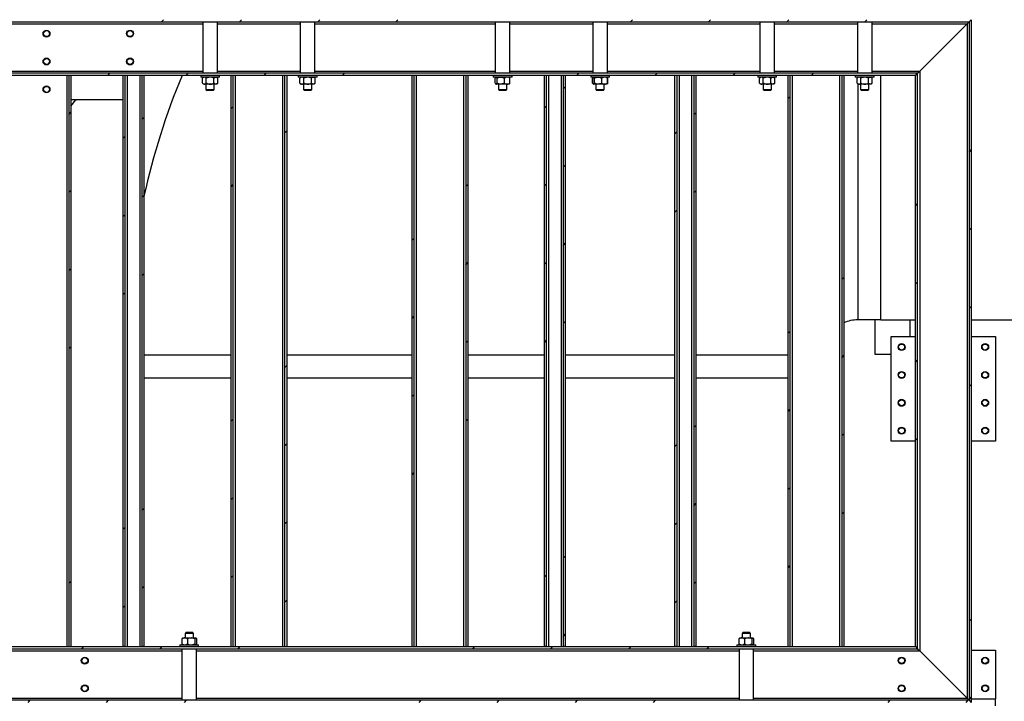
# Model space of a CAD drawing. Header units: millimetres. Extents: x 0 to 841, y 0 to 594.
# Tile 83 of 256: x 295 to 352, y 399 to 438. Entities that reach past the tile are written whole.
import ezdxf

# ---------------------------------------------------------------- set-up
doc = ezdxf.new("R2010")
doc.units = ezdxf.units.MM
doc.layers.add('COTES', color=1, linetype='Continuous')
doc.layers.add('TRAIT-FINS', color=9, linetype='Continuous')
doc.layers.add('TRAIT-FORT', color=4, linetype='Continuous', lineweight=25)
doc.styles.add('SLDTEXTSTYLE0', font='TXT', dxfattribs={"width": 0.75})
doc.dimstyles.new('SLDDIMSTYLE0', dxfattribs={"dimtxt": 3.5, "dimasz": 2, "dimexe": 0, "dimexo": 0.0625, "dimgap": 0.875, "dimtad": 1, "dimdec": 0, "dimlfac": 25, "dimrnd": 1e-09, "dimzin": 12, "dimdsep": 46, "dimtxsty": 'SLDTEXTSTYLE0', "dimsah": 1, "dimcen": 0.09, "dimadec": 0, "dimazin": 3, "dimtfac": 1, "dimtdec": 0, "dimtofl": 0, "dimtmove": 0, "dimatfit": 3, "dimfxl": 1, "dimfrac": 2, "dimtolj": 1, "dimtzin": 12, "dimarcsym": 0})
pattern_1 = [(45, (0, 0), (-13.4704, 13.4704), []), (45, (4.49, 2e-323), (-13.4704, 13.4704), []), (45, (8.98, 4e-323), (-13.4704, 13.4704), []), (45, (13.47, 6e-323), (-13.4704, 13.4704), [])]

# ---------------------------------------------------------------- blocks, each defined once
blk = doc.blocks.new('_D_21')
at = {"layer": 'COTES', "color": 1, "transparency": 16777216}
for p, q in [((346.176, 440.799), (383.297, 440.799)), ((382.297, 440.799), (382.297, 416.799)), ((355.496, 416.799), (383.297, 416.799))]:
    blk.add_line(p, q, dxfattribs=at)
for points in [[(382.297, 440.799), (381.797, 438.799), (382.797, 438.799)], [(382.297, 416.799), (382.797, 418.799), (381.797, 418.799)]]:
    blk.add_solid(points, dxfattribs=at)
at = {"layer": 'COTES', "color": 1, "transparency": 16777216, "insert": (377.785, 424.919), "char_height": 3.5, "attachment_point": 1, "rotation": 90, "style": 'SLDTEXTSTYLE0'}
blk.add_mtext('600', dxfattribs=at)

msp = doc.modelspace()

# ---------------------------------------------------------------- hatches: boundary and pattern name
at = {"layer": 'TRAIT-FINS'}
h = msp.add_hatch(dxfattribs=at)
h.set_pattern_fill('DIN 201 ACIER ET FONTE', color=9, style=0, pattern_type=2)
h.set_pattern_definition(pattern_1)
h.paths.add_polyline_path([(242.696, 437.879), (349.576, 437.879), (349.696, 437.999), (242.576, 437.999)], flags=0)
h = msp.add_hatch(dxfattribs=at)
h.set_pattern_fill('DIN 201 ACIER ET FONTE', color=9, style=0, pattern_type=2)
h.set_pattern_definition(pattern_1)
h.paths.add_polyline_path([(349.696, 437.999), (349.576, 437.879), (349.576, 398.919), (349.696, 398.799)], flags=0)
h = msp.add_hatch(dxfattribs=at)
h.set_pattern_fill('DIN 201 ACIER ET FONTE', color=9, style=0, pattern_type=2)
h.set_pattern_definition(pattern_1)
h.paths.add_polyline_path([(245.776, 434.799), (346.496, 434.799), (346.616, 434.919), (245.656, 434.919)], flags=0)
h = msp.add_hatch(dxfattribs=at)
h.set_pattern_fill('DIN 201 ACIER ET FONTE', color=9, style=0, pattern_type=2)
h.set_pattern_definition(pattern_1)
h.paths.add_polyline_path([(297.976, 401.999), (297.976, 434.799), (297.856, 434.799), (297.856, 401.999)], flags=0)
h = msp.add_hatch(dxfattribs=at)
h.set_pattern_fill('DIN 201 ACIER ET FONTE', color=9, style=0, pattern_type=2)
h.set_pattern_definition(pattern_1)
h.paths.add_polyline_path([(301.096, 401.999), (301.096, 434.799), (300.976, 434.799), (300.976, 401.999)], flags=0)
h = msp.add_hatch(dxfattribs=at)
h.set_pattern_fill('DIN 201 ACIER ET FONTE', color=9, style=0, pattern_type=2)
h.set_pattern_definition(pattern_1)
h.paths.add_polyline_path([(302.176, 401.999), (302.176, 434.799), (302.056, 434.799), (302.056, 401.999)], flags=0)
h = msp.add_hatch(dxfattribs=at)
h.set_pattern_fill('DIN 201 ACIER ET FONTE', color=9, style=0, pattern_type=2)
h.set_pattern_definition(pattern_1)
h.paths.add_polyline_path([(307.296, 401.999), (307.296, 434.799), (307.176, 434.799), (307.176, 401.999)], flags=0)
h = msp.add_hatch(dxfattribs=at)
h.set_pattern_fill('DIN 201 ACIER ET FONTE', color=9, style=0, pattern_type=2)
h.set_pattern_definition(pattern_1)
h.paths.add_polyline_path([(310.376, 401.999), (310.376, 434.799), (310.256, 434.799), (310.256, 401.999)], flags=0)
h = msp.add_hatch(dxfattribs=at)
h.set_pattern_fill('DIN 201 ACIER ET FONTE', color=9, style=0, pattern_type=2)
h.set_pattern_definition(pattern_1)
h.paths.add_polyline_path([(317.696, 401.999), (317.696, 434.799), (317.576, 434.799), (317.576, 401.999)], flags=0)
h = msp.add_hatch(dxfattribs=at)
h.set_pattern_fill('DIN 201 ACIER ET FONTE', color=9, style=0, pattern_type=2)
h.set_pattern_definition(pattern_1)
h.paths.add_polyline_path([(320.776, 401.999), (320.776, 434.799), (320.656, 434.799), (320.656, 401.999)], flags=0)
h = msp.add_hatch(dxfattribs=at)
h.set_pattern_fill('DIN 201 ACIER ET FONTE', color=9, style=0, pattern_type=2)
h.set_pattern_definition(pattern_1)
h.paths.add_polyline_path([(325.296, 401.999), (325.296, 434.799), (325.176, 434.799), (325.176, 401.999)], flags=0)
h = msp.add_hatch(dxfattribs=at)
h.set_pattern_fill('DIN 201 ACIER ET FONTE', color=9, style=0, pattern_type=2)
h.set_pattern_definition(pattern_1)
h.paths.add_polyline_path([(326.376, 401.999), (326.376, 434.799), (326.256, 434.799), (326.256, 401.999)], flags=0)
h = msp.add_hatch(dxfattribs=at)
h.set_pattern_fill('DIN 201 ACIER ET FONTE', color=9, style=0, pattern_type=2)
h.set_pattern_definition(pattern_1)
h.paths.add_polyline_path([(332.796, 401.999), (332.796, 434.799), (332.676, 434.799), (332.676, 401.999)], flags=0)
h = msp.add_hatch(dxfattribs=at)
h.set_pattern_fill('DIN 201 ACIER ET FONTE', color=9, style=0, pattern_type=2)
h.set_pattern_definition(pattern_1)
h.paths.add_polyline_path([(333.876, 401.999), (333.876, 434.799), (333.756, 434.799), (333.756, 401.999)], flags=0)
h = msp.add_hatch(dxfattribs=at)
h.set_pattern_fill('DIN 201 ACIER ET FONTE', color=9, style=0, pattern_type=2)
h.set_pattern_definition(pattern_1)
h.paths.add_polyline_path([(339.296, 401.999), (339.296, 434.799), (339.176, 434.799), (339.176, 401.999)], flags=0)
h = msp.add_hatch(dxfattribs=at)
h.set_pattern_fill('DIN 201 ACIER ET FONTE', color=9, style=0, pattern_type=2)
h.set_pattern_definition(pattern_1)
h.paths.add_polyline_path([(342.376, 401.999), (342.376, 434.799), (342.256, 434.799), (342.256, 401.999)], flags=0)
h = msp.add_hatch(dxfattribs=at)
h.set_pattern_fill('DIN 201 ACIER ET FONTE', color=9, style=0, pattern_type=2)
h.set_pattern_definition(pattern_1)
h.paths.add_polyline_path([(346.496, 401.999), (346.616, 401.879), (346.616, 434.919), (346.496, 434.799)], flags=0)
h = msp.add_hatch(dxfattribs=at)
h.set_pattern_fill('DIN 201 ACIER ET FONTE', color=9, style=0, pattern_type=2)
h.set_pattern_definition(pattern_1)
h.paths.add_polyline_path([(346.616, 401.879), (346.496, 401.999), (245.776, 401.999), (245.656, 401.879)], flags=0)
h = msp.add_hatch(dxfattribs=at)
h.set_pattern_fill('DIN 201 ACIER ET FONTE', color=9, style=0, pattern_type=2)
h.set_pattern_definition(pattern_1)
h.paths.add_polyline_path([(349.696, 398.799), (349.576, 398.919), (242.696, 398.919), (242.576, 398.799)], flags=0)

# ---------------------------------------------------------------- linework, layer by layer
at = {"layer": 'TRAIT-FORT', "color": 4, "linetype": 'Continuous', "lineweight": 25}
for p, q in [((242.696, 437.879), (349.576, 437.879)), ((305.556, 437.879), (305.556, 434.919)), ((306.396, 434.919), (306.396, 437.879)), ((311.156, 437.879), (311.156, 434.919)), ((311.996, 434.919), (311.996, 437.879)), ((322.356, 437.879), (322.356, 434.919)), ((323.196, 434.919), (323.196, 437.879)), ((327.956, 437.879), (327.956, 434.919)), ((328.796, 434.919), (328.796, 437.879)), ((337.556, 437.879), (337.556, 434.919)), ((338.396, 434.919), (338.396, 437.879)), ((343.156, 437.879), (343.156, 434.919)), ((343.996, 434.919), (343.996, 437.879)), ((349.456, 437.759), (349.576, 437.879)), ((349.456, 437.759), (349.576, 437.879)), ((349.576, 437.879), (349.696, 437.999)), ((349.576, 437.879), (349.576, 398.919)), ((349.696, 437.999), (349.696, 398.799)), ((242.816, 437.759), (305.556, 437.759)), ((306.396, 437.759), (311.156, 437.759)), ((311.996, 437.759), (322.356, 437.759)), ((323.196, 437.759), (327.956, 437.759)), ((328.796, 437.759), (337.556, 437.759)), ((338.396, 437.759), (343.156, 437.759)), ((343.996, 437.759), (349.456, 437.759)), ((346.736, 435.039), (349.456, 437.759)), ((349.456, 437.759), (349.456, 399.039)), ((245.536, 435.039), (305.556, 435.039)), ((306.396, 435.039), (311.156, 435.039)), ((311.996, 435.039), (322.356, 435.039)), ((323.196, 435.039), (327.956, 435.039)), ((328.796, 435.039), (337.556, 435.039)), ((338.396, 435.039), (343.156, 435.039)), ((343.996, 435.039), (346.736, 435.039)), ((346.616, 434.919), (346.736, 435.039)), ((346.616, 434.919), (346.736, 435.039)), ((346.736, 435.039), (346.736, 401.759)), ((346.616, 434.919), (245.656, 434.919)), ((346.496, 434.799), (245.776, 434.799)), ((297.736, 434.799), (297.736, 401.999)), ((297.856, 434.799), (297.856, 401.999)), ((297.976, 434.799), (297.856, 434.799)), ((297.976, 434.799), (297.976, 401.999)), ((300.976, 401.999), (300.976, 434.799)), ((301.096, 434.799), (300.976, 434.799)), ((301.096, 401.999), (301.096, 434.799)), ((301.216, 434.799), (301.216, 401.999)), ((301.936, 434.799), (301.936, 401.999)), ((302.056, 434.799), (302.056, 401.999)), ((302.176, 434.799), (302.056, 434.799)), ((302.176, 434.799), (302.176, 401.999)), ((305.436, 434.799), (305.436, 434.699)), ((306.516, 434.699), (305.436, 434.699)), ((305.596, 434.699), (305.537, 434.64)), ((305.537, 434.64), (305.537, 434.64)), ((305.537, 434.357), (305.537, 434.64)), ((305.756, 434.357), (305.756, 434.64)), ((306.195, 434.357), (306.195, 434.64)), ((306.414, 434.64), (306.356, 434.699)), ((306.415, 434.64), (306.414, 434.64)), ((306.414, 434.357), (306.414, 434.64)), ((306.516, 434.699), (306.516, 434.799)), ((307.296, 434.799), (307.176, 434.799)), ((307.176, 401.999), (307.176, 434.799)), ((307.296, 401.999), (307.296, 434.799)), ((307.416, 434.799), (307.416, 401.999)), ((310.136, 434.799), (310.136, 401.999)), ((310.376, 434.799), (310.256, 434.799)), ((310.256, 434.799), (310.256, 401.999)), ((310.376, 434.799), (310.376, 401.999)), ((311.036, 434.799), (311.036, 434.699)), ((312.116, 434.699), (311.036, 434.699)), ((311.196, 434.699), (311.137, 434.64)), ((311.137, 434.357), (311.137, 434.64)), ((311.356, 434.357), (311.356, 434.64)), ((311.795, 434.357), (311.795, 434.64)), ((312.014, 434.64), (311.956, 434.699)), ((312.014, 434.357), (312.014, 434.64)), ((312.116, 434.699), (312.116, 434.799)), ((317.696, 434.799), (317.576, 434.799)), ((317.576, 401.999), (317.576, 434.799)), ((317.696, 401.999), (317.696, 434.799)), ((317.816, 434.799), (317.816, 401.999)), ((320.536, 434.799), (320.536, 401.999)), ((320.656, 434.799), (320.656, 401.999)), ((320.776, 434.799), (320.656, 434.799)), ((320.776, 434.799), (320.776, 401.999)), ((322.236, 434.799), (322.236, 434.699)), ((322.85, 434.699), (322.236, 434.699)), ((322.355, 434.357), (322.355, 434.64)), ((322.396, 434.699), (322.385, 434.688)), ((322.457, 434.357), (322.457, 434.64)), ((323.316, 434.699), (322.85, 434.699)), ((322.877, 434.357), (322.877, 434.64)), ((323.166, 434.688), (323.156, 434.699)), ((323.196, 434.357), (323.196, 434.64)), ((323.316, 434.699), (323.316, 434.799)), ((325.176, 401.999), (325.176, 434.799)), ((325.296, 434.799), (325.176, 434.799)), ((325.296, 401.999), (325.296, 434.799)), ((325.416, 434.799), (325.416, 401.999)), ((326.136, 434.799), (326.136, 401.999)), ((326.376, 434.799), (326.256, 434.799)), ((326.256, 434.799), (326.256, 401.999)), ((326.376, 434.799), (326.376, 401.999)), ((327.836, 434.799), (327.836, 434.699)), ((328.45, 434.699), (327.836, 434.699)), ((327.985, 434.688), (327.937, 434.64)), ((327.97, 434.667), (327.937, 434.64)), ((327.937, 434.357), (327.937, 434.64)), ((327.955, 434.357), (327.955, 434.64)), ((327.996, 434.699), (327.985, 434.688)), ((328.057, 434.357), (328.057, 434.64)), ((328.916, 434.699), (328.45, 434.699)), ((328.477, 434.357), (328.477, 434.64)), ((328.766, 434.688), (328.756, 434.699)), ((328.815, 434.64), (328.766, 434.688)), ((328.783, 434.665), (328.814, 434.64)), ((328.796, 434.357), (328.796, 434.64)), ((328.814, 434.357), (328.814, 434.64)), ((328.916, 434.699), (328.916, 434.799)), ((332.676, 401.999), (332.676, 434.799)), ((332.796, 434.799), (332.676, 434.799)), ((332.796, 401.999), (332.796, 434.799)), ((332.916, 434.799), (332.916, 401.999)), ((333.636, 434.799), (333.636, 401.999)), ((333.876, 434.799), (333.756, 434.799)), ((333.756, 434.799), (333.756, 401.999)), ((333.876, 434.799), (333.876, 401.999)), ((337.436, 434.799), (337.436, 434.699)), ((338.516, 434.699), (337.436, 434.699)), ((337.596, 434.699), (337.537, 434.64)), ((337.537, 434.357), (337.537, 434.64)), ((337.752, 434.357), (337.752, 434.64)), ((338.19, 434.357), (338.19, 434.64)), ((338.415, 434.64), (338.356, 434.699)), ((338.414, 434.357), (338.414, 434.64)), ((338.516, 434.699), (338.516, 434.799)), ((339.296, 434.799), (339.176, 434.799)), ((339.176, 401.999), (339.176, 434.799)), ((339.296, 401.999), (339.296, 434.799)), ((339.416, 434.799), (339.416, 401.999)), ((342.136, 434.799), (342.136, 401.999)), ((342.376, 434.799), (342.256, 434.799)), ((342.256, 434.799), (342.256, 401.999)), ((342.376, 434.799), (342.376, 401.999)), ((343.036, 434.799), (343.036, 434.699)), ((344.116, 434.699), (343.036, 434.699)), ((343.196, 434.699), (343.137, 434.64)), ((343.137, 434.357), (343.137, 434.64)), ((343.176, 434.699), (343.176, 434.679)), ((343.352, 434.357), (343.352, 434.64)), ((343.79, 434.357), (343.79, 434.64)), ((344.015, 434.64), (343.956, 434.699)), ((344.014, 434.357), (344.014, 434.64)), ((344.116, 434.699), (344.116, 434.799)), ((344.496, 420.759), (344.496, 434.799)), ((346.496, 434.799), (346.616, 434.919)), ((346.496, 401.999), (346.496, 434.799)), ((346.616, 401.879), (346.616, 434.919)), ((305.537, 434.357), (305.596, 434.299)), ((305.647, 434.299), (305.596, 434.299)), ((305.976, 434.299), (305.647, 434.299)), ((305.736, 434.299), (305.736, 433.999)), ((305.736, 433.999), (305.796, 433.939)), ((305.736, 433.999), (306.216, 433.999)), ((306.156, 433.939), (305.796, 433.939)), ((306.305, 434.299), (305.976, 434.299)), ((306.156, 433.939), (306.216, 433.999)), ((306.216, 433.999), (306.216, 434.299)), ((306.356, 434.299), (306.305, 434.299)), ((306.356, 434.299), (306.414, 434.357)), ((311.137, 434.357), (311.196, 434.299)), ((311.247, 434.299), (311.196, 434.299)), ((311.576, 434.299), (311.247, 434.299)), ((311.336, 434.299), (311.336, 433.999)), ((311.336, 433.999), (311.396, 433.939)), ((311.336, 433.999), (311.816, 433.999)), ((311.756, 433.939), (311.396, 433.939)), ((311.905, 434.299), (311.576, 434.299)), ((311.756, 433.939), (311.816, 433.999)), ((311.816, 433.999), (311.816, 434.299)), ((311.956, 434.299), (311.905, 434.299)), ((311.956, 434.299), (312.014, 434.357)), ((322.385, 434.309), (322.396, 434.299)), ((322.406, 434.299), (322.396, 434.299)), ((322.667, 434.299), (322.406, 434.299)), ((322.536, 434.299), (322.536, 433.999)), ((322.536, 433.999), (322.596, 433.939)), ((322.536, 433.999), (322.831, 433.999)), ((322.817, 433.939), (322.596, 433.939)), ((323.037, 434.299), (322.667, 434.299)), ((322.956, 433.939), (322.817, 433.939)), ((322.831, 433.999), (323.016, 433.999)), ((322.956, 433.939), (323.016, 433.999)), ((323.016, 433.999), (323.016, 434.299)), ((323.156, 434.299), (323.037, 434.299)), ((323.156, 434.299), (323.166, 434.309)), ((327.937, 434.357), (327.971, 434.328)), ((327.94, 434.355), (327.985, 434.31)), ((327.985, 434.309), (327.996, 434.299)), ((328.006, 434.299), (327.996, 434.299)), ((328.267, 434.299), (328.006, 434.299)), ((328.136, 434.299), (328.136, 433.999)), ((328.136, 433.999), (328.196, 433.939)), ((328.136, 433.999), (328.431, 433.999)), ((328.417, 433.939), (328.196, 433.939)), ((328.637, 434.299), (328.267, 434.299)), ((328.556, 433.939), (328.417, 433.939)), ((328.431, 433.999), (328.616, 433.999)), ((328.556, 433.939), (328.616, 433.999)), ((328.616, 433.999), (328.616, 434.299)), ((328.756, 434.299), (328.637, 434.299)), ((328.756, 434.299), (328.766, 434.309)), ((328.766, 434.309), (328.812, 434.355)), ((328.814, 434.357), (328.782, 434.331)), ((337.54, 434.355), (337.596, 434.299)), ((337.644, 434.299), (337.596, 434.299)), ((337.971, 434.299), (337.644, 434.299)), ((337.736, 434.299), (337.736, 433.999)), ((337.736, 433.999), (337.796, 433.939)), ((337.736, 433.999), (338.216, 433.999)), ((338.156, 433.939), (337.796, 433.939)), ((338.302, 434.299), (337.971, 434.299)), ((338.156, 433.939), (338.216, 433.999)), ((338.216, 433.999), (338.216, 434.299)), ((338.356, 434.299), (338.302, 434.299)), ((338.356, 434.299), (338.412, 434.355)), ((343.14, 434.355), (343.196, 434.299)), ((343.176, 434.318), (343.176, 420.759)), ((343.244, 434.299), (343.196, 434.299)), ((343.571, 434.299), (343.244, 434.299)), ((343.336, 434.299), (343.336, 433.999)), ((343.336, 433.999), (343.396, 433.939)), ((343.336, 433.999), (343.816, 433.999)), ((343.756, 433.939), (343.396, 433.939)), ((343.902, 434.299), (343.571, 434.299)), ((343.756, 433.939), (343.816, 433.999)), ((343.816, 433.999), (343.816, 434.299)), ((343.956, 434.299), (343.902, 434.299)), ((343.956, 434.299), (344.012, 434.355)), ((300.976, 433.399), (297.976, 433.399)), ((297.976, 433.024), (298.266, 433.393)), ((298.266, 433.393), (298.271, 433.399)), ((344.496, 420.759), (343.176, 420.759)), ((344.176, 418.777), (344.176, 420.759)), ((344.496, 420.759), (346.496, 420.759)), ((346.176, 420.759), (346.176, 419.799)), ((349.696, 420.759), (368.176, 420.759)), ((345.096, 419.799), (346.496, 419.799)), ((345.096, 413.799), (345.096, 419.799)), ((349.696, 419.799), (351.096, 419.799)), ((351.096, 419.799), (351.096, 413.799)), ((302.176, 418.759), (307.176, 418.759)), ((310.376, 418.759), (317.576, 418.759)), ((320.776, 418.759), (325.176, 418.759)), ((326.376, 418.759), (332.676, 418.759)), ((333.876, 418.759), (339.176, 418.759)), ((345.096, 418.777), (344.176, 418.777)), ((302.176, 417.439), (307.176, 417.439)), ((310.376, 417.439), (317.576, 417.439)), ((320.776, 417.439), (325.176, 417.439)), ((326.376, 417.439), (332.676, 417.439)), ((333.876, 417.439), (339.176, 417.439)), ((346.496, 413.799), (345.096, 413.799)), ((351.096, 413.799), (349.696, 413.799)), ((304.596, 402.819), (304.536, 402.759)), ((304.536, 402.759), (304.536, 402.499)), ((305.016, 402.759), (304.536, 402.759)), ((304.596, 402.819), (304.956, 402.819)), ((305.016, 402.759), (304.956, 402.819)), ((305.016, 402.499), (305.016, 402.759)), ((336.596, 402.819), (336.536, 402.759)), ((336.536, 402.759), (336.536, 402.499)), ((337.016, 402.759), (336.536, 402.759)), ((336.596, 402.819), (336.956, 402.819)), ((337.016, 402.759), (336.956, 402.819)), ((337.016, 402.499), (337.016, 402.759)), ((304.354, 402.44), (304.354, 402.157)), ((304.396, 402.499), (304.383, 402.486)), ((304.396, 402.499), (304.512, 402.499)), ((304.512, 402.499), (304.881, 402.499)), ((304.67, 402.44), (304.67, 402.157)), ((304.881, 402.499), (305.144, 402.499)), ((305.092, 402.44), (305.092, 402.157)), ((305.144, 402.499), (305.156, 402.499)), ((305.168, 402.486), (305.156, 402.499)), ((305.197, 402.44), (305.197, 402.157)), ((336.354, 402.44), (336.354, 402.157)), ((336.396, 402.499), (336.383, 402.486)), ((336.396, 402.499), (336.512, 402.499)), ((336.512, 402.499), (336.881, 402.499)), ((336.67, 402.44), (336.67, 402.157)), ((336.881, 402.499), (337.144, 402.499)), ((337.092, 402.44), (337.092, 402.157)), ((337.144, 402.499), (337.156, 402.499)), ((337.168, 402.486), (337.156, 402.499)), ((337.197, 402.44), (337.197, 402.157)), ((245.656, 401.879), (346.616, 401.879)), ((245.776, 401.999), (346.496, 401.999)), ((277.196, 401.759), (304.356, 401.759)), ((297.856, 401.999), (297.976, 401.999)), ((301.096, 401.999), (300.976, 401.999)), ((302.176, 401.999), (302.056, 401.999)), ((304.236, 402.099), (304.236, 401.999)), ((304.236, 402.099), (305.316, 402.099)), ((304.356, 401.879), (304.356, 398.919)), ((304.383, 402.112), (304.396, 402.099)), ((305.156, 402.099), (305.169, 402.112)), ((305.196, 398.919), (305.196, 401.879)), ((305.196, 401.759), (336.356, 401.759)), ((305.316, 401.999), (305.316, 402.099)), ((307.176, 401.999), (307.296, 401.999)), ((310.256, 401.999), (310.376, 401.999)), ((317.576, 401.999), (317.696, 401.999)), ((320.656, 401.999), (320.776, 401.999)), ((325.296, 401.999), (325.176, 401.999)), ((326.376, 401.999), (326.256, 401.999)), ((332.796, 401.999), (332.676, 401.999)), ((333.876, 401.999), (333.756, 401.999)), ((336.236, 402.099), (336.236, 401.999)), ((336.236, 402.099), (337.316, 402.099)), ((336.356, 401.879), (336.356, 398.919)), ((336.383, 402.112), (336.396, 402.099)), ((337.156, 402.099), (337.169, 402.112)), ((337.196, 398.919), (337.196, 401.879)), ((337.196, 401.759), (346.736, 401.759)), ((337.316, 401.999), (337.316, 402.099)), ((339.176, 401.999), (339.296, 401.999)), ((342.256, 401.999), (342.376, 401.999)), ((346.496, 401.999), (346.616, 401.879)), ((346.616, 401.879), (346.736, 401.759)), ((346.736, 401.759), (349.456, 399.039)), ((349.696, 401.799), (351.096, 401.799)), ((351.096, 401.799), (351.096, 398.999)), ((349.576, 398.919), (242.696, 398.919)), ((277.196, 399.039), (304.356, 399.039)), ((305.196, 399.039), (336.356, 399.039)), ((337.196, 399.039), (349.456, 399.039)), ((349.456, 399.039), (349.576, 398.919)), ((349.576, 398.919), (349.696, 398.799)), ((349.696, 398.999), (351.096, 398.999)), ((351.096, 398.599), (351.096, 398.999))]:
    msp.add_line(p, q, dxfattribs=at)
for centre, radius in [((296.576, 437.199), 0.2), ((296.576, 437.199), 0.172), ((301.376, 437.199), 0.2), ((301.376, 437.199), 0.172), ((296.576, 435.599), 0.2), ((296.576, 435.599), 0.172), ((301.376, 435.599), 0.2), ((301.376, 435.599), 0.172), ((296.576, 433.999), 0.2), ((296.576, 433.999), 0.172), ((345.696, 419.199), 0.2), ((345.696, 419.199), 0.172), ((350.496, 419.199), 0.2), ((350.496, 419.199), 0.172), ((345.696, 417.599), 0.2), ((345.696, 417.599), 0.172), ((350.496, 417.599), 0.2), ((350.496, 417.599), 0.172), ((345.696, 415.999), 0.2), ((345.696, 415.999), 0.172), ((350.496, 415.999), 0.2), ((350.496, 415.999), 0.172), ((345.696, 414.399), 0.2), ((350.496, 414.399), 0.2), ((345.696, 414.399), 0.172), ((350.496, 414.399), 0.172), ((298.776, 401.199), 0.2), ((298.776, 401.199), 0.172), ((345.696, 401.199), 0.2), ((345.696, 401.199), 0.172), ((350.496, 401.199), 0.2), ((350.496, 401.199), 0.172), ((298.776, 399.599), 0.2), ((298.776, 399.599), 0.172), ((345.696, 399.599), 0.2), ((345.696, 399.599), 0.172), ((350.496, 399.599), 0.2), ((350.496, 399.599), 0.172)]:
    msp.add_circle(centre, radius, dxfattribs=at)
for radius, start, end in [(42, 157.5483, 167.4768), (2, 90, 113.6014)]:
    msp.add_arc((343.176, 418.759), radius, start, end, dxfattribs=at)
for points, knots in [([(305.647, 434.699), (305.627, 434.695), (305.589, 434.688), (305.554, 434.656), (305.537, 434.64)], [0, 0, 0, 0, 0.504, 1, 1, 1, 1]), ([(305.756, 434.64), (305.741, 434.654), (305.711, 434.681), (305.673, 434.697), (305.651, 434.698), (305.647, 434.699)], [0, 0, 0, 0, 0.4323851, 0.8795539, 1, 1, 1, 1]), ([(305.976, 434.699), (305.972, 434.699), (305.942, 434.698), (305.883, 434.69), (305.814, 434.667), (305.773, 434.648), (305.756, 434.64)], [0, 0, 0, 0, 0.048369, 0.39933, 0.762965, 1, 1, 1, 1]), ([(306.195, 434.64), (306.169, 434.652), (306.122, 434.673), (306.048, 434.694), (306, 434.697), (305.976, 434.699)], [0, 0, 0, 0, 0.370457, 0.681018, 1, 1, 1, 1]), ([(306.195, 434.64), (306.21, 434.654), (306.241, 434.681), (306.279, 434.697), (306.3, 434.698), (306.305, 434.699)], [0, 0, 0, 0, 0.432385, 0.879554, 1, 1, 1, 1]), ([(306.305, 434.699), (306.324, 434.695), (306.362, 434.688), (306.397, 434.656), (306.414, 434.64)], [0, 0, 0, 0, 0.504, 1, 1, 1, 1]), ([(311.247, 434.699), (311.227, 434.695), (311.189, 434.688), (311.154, 434.656), (311.137, 434.64)], [0, 0, 0, 0, 0.504, 1, 1, 1, 1]), ([(311.356, 434.64), (311.341, 434.654), (311.311, 434.681), (311.273, 434.697), (311.251, 434.698), (311.247, 434.699)], [0, 0, 0, 0, 0.4323851, 0.8795539, 1, 1, 1, 1]), ([(311.576, 434.699), (311.572, 434.699), (311.542, 434.698), (311.483, 434.69), (311.414, 434.667), (311.373, 434.648), (311.356, 434.64)], [0, 0, 0, 0, 0.048369, 0.39933, 0.762965, 1, 1, 1, 1]), ([(311.795, 434.64), (311.769, 434.652), (311.722, 434.673), (311.648, 434.694), (311.6, 434.697), (311.576, 434.699)], [0, 0, 0, 0, 0.370457, 0.681018, 1, 1, 1, 1]), ([(311.795, 434.64), (311.81, 434.654), (311.841, 434.681), (311.879, 434.697), (311.9, 434.698), (311.905, 434.699)], [0, 0, 0, 0, 0.432385, 0.879554, 1, 1, 1, 1]), ([(311.905, 434.699), (311.924, 434.695), (311.962, 434.688), (311.997, 434.656), (312.014, 434.64)], [0, 0, 0, 0, 0.504, 1, 1, 1, 1]), ([(322.385, 434.688), (322.379, 434.68), (322.369, 434.668), (322.359, 434.648), (322.355, 434.64)], [0, 0, 0, 0, 0.605382, 1, 1, 1, 1]), ([(322.457, 434.64), (322.451, 434.652), (322.44, 434.673), (322.423, 434.694), (322.412, 434.697), (322.406, 434.699)], [0, 0, 0, 0, 0.370457, 0.681018, 1, 1, 1, 1]), ([(322.457, 434.64), (322.485, 434.654), (322.544, 434.681), (322.617, 434.697), (322.658, 434.698), (322.667, 434.699)], [0, 0, 0, 0, 0.432385, 0.879554, 1, 1, 1, 1]), ([(322.667, 434.699), (322.704, 434.695), (322.777, 434.688), (322.844, 434.656), (322.877, 434.64)], [0, 0, 0, 0, 0.504, 1, 1, 1, 1]), ([(323.037, 434.699), (323.009, 434.695), (322.953, 434.688), (322.902, 434.656), (322.877, 434.64)], [0, 0, 0, 0, 0.504, 1, 1, 1, 1]), ([(323.196, 434.64), (323.174, 434.654), (323.13, 434.681), (323.075, 434.697), (323.043, 434.698), (323.037, 434.699)], [0, 0, 0, 0, 0.432385, 0.879554, 1, 1, 1, 1]), ([(323.196, 434.64), (323.19, 434.652), (323.18, 434.672), (323.17, 434.683), (323.166, 434.687)], [0, 0, 0, 0, 0.609656, 1, 1, 1, 1]), ([(327.985, 434.688), (327.979, 434.68), (327.969, 434.668), (327.959, 434.648), (327.955, 434.64)], [0, 0, 0, 0, 0.605382, 1, 1, 1, 1]), ([(328.057, 434.64), (328.051, 434.652), (328.04, 434.673), (328.023, 434.694), (328.012, 434.697), (328.006, 434.699)], [0, 0, 0, 0, 0.370457, 0.681018, 1, 1, 1, 1]), ([(328.057, 434.64), (328.085, 434.654), (328.144, 434.681), (328.217, 434.697), (328.258, 434.698), (328.267, 434.699)], [0, 0, 0, 0, 0.432385, 0.879554, 1, 1, 1, 1]), ([(328.267, 434.699), (328.304, 434.695), (328.377, 434.688), (328.444, 434.656), (328.477, 434.64)], [0, 0, 0, 0, 0.504, 1, 1, 1, 1]), ([(328.637, 434.699), (328.609, 434.695), (328.553, 434.688), (328.502, 434.656), (328.477, 434.64)], [0, 0, 0, 0, 0.504, 1, 1, 1, 1]), ([(328.796, 434.64), (328.774, 434.654), (328.73, 434.681), (328.675, 434.697), (328.643, 434.698), (328.637, 434.699)], [0, 0, 0, 0, 0.432385, 0.879554, 1, 1, 1, 1]), ([(328.796, 434.64), (328.79, 434.652), (328.78, 434.672), (328.77, 434.683), (328.766, 434.687)], [0, 0, 0, 0, 0.609656, 1, 1, 1, 1]), ([(337.644, 434.699), (337.625, 434.695), (337.588, 434.688), (337.554, 434.656), (337.537, 434.64)], [0, 0, 0, 0, 0.504, 1, 1, 1, 1]), ([(337.752, 434.64), (337.737, 434.654), (337.707, 434.681), (337.67, 434.697), (337.649, 434.698), (337.644, 434.699)], [0, 0, 0, 0, 0.432385, 0.879554, 1, 1, 1, 1]), ([(337.971, 434.699), (337.967, 434.699), (337.937, 434.698), (337.879, 434.69), (337.809, 434.667), (337.768, 434.648), (337.752, 434.64)], [0, 0, 0, 0, 0.048369, 0.39933, 0.762965, 1, 1, 1, 1]), ([(338.19, 434.64), (338.165, 434.652), (338.118, 434.673), (338.044, 434.694), (337.995, 434.697), (337.971, 434.699)], [0, 0, 0, 0, 0.370457, 0.681018, 1, 1, 1, 1]), ([(338.19, 434.64), (338.206, 434.654), (338.237, 434.681), (338.276, 434.697), (338.298, 434.698), (338.302, 434.699)], [0, 0, 0, 0, 0.432385, 0.879554, 1, 1, 1, 1]), ([(338.302, 434.699), (338.322, 434.695), (338.361, 434.688), (338.397, 434.656), (338.414, 434.64)], [0, 0, 0, 0, 0.504, 1, 1, 1, 1]), ([(343.244, 434.699), (343.225, 434.695), (343.188, 434.688), (343.154, 434.656), (343.137, 434.64)], [0, 0, 0, 0, 0.504, 1, 1, 1, 1]), ([(343.352, 434.64), (343.337, 434.654), (343.307, 434.681), (343.27, 434.697), (343.249, 434.698), (343.244, 434.699)], [0, 0, 0, 0, 0.432385, 0.879554, 1, 1, 1, 1]), ([(343.571, 434.699), (343.567, 434.699), (343.537, 434.698), (343.479, 434.69), (343.409, 434.667), (343.368, 434.648), (343.352, 434.64)], [0, 0, 0, 0, 0.048369, 0.39933, 0.762965, 1, 1, 1, 1]), ([(343.79, 434.64), (343.765, 434.652), (343.718, 434.673), (343.644, 434.694), (343.595, 434.697), (343.571, 434.699)], [0, 0, 0, 0, 0.370457, 0.681018, 1, 1, 1, 1]), ([(343.79, 434.64), (343.806, 434.654), (343.837, 434.681), (343.876, 434.697), (343.898, 434.698), (343.902, 434.699)], [0, 0, 0, 0, 0.432385, 0.879554, 1, 1, 1, 1]), ([(343.902, 434.699), (343.922, 434.695), (343.961, 434.688), (343.997, 434.656), (344.014, 434.64)], [0, 0, 0, 0, 0.504, 1, 1, 1, 1]), ([(305.537, 434.357), (305.552, 434.344), (305.582, 434.316), (305.62, 434.3), (305.642, 434.299), (305.647, 434.299)], [0, 0, 0, 0, 0.432385, 0.879554, 1, 1, 1, 1]), ([(305.647, 434.299), (305.666, 434.302), (305.704, 434.309), (305.739, 434.341), (305.756, 434.357)], [0, 0, 0, 0, 0.504, 1, 1, 1, 1]), ([(305.756, 434.357), (305.773, 434.35), (305.813, 434.33), (305.883, 434.307), (305.941, 434.299), (305.972, 434.299), (305.976, 434.299)], [0, 0, 0, 0, 0.237039, 0.589019, 0.951631, 1, 1, 1, 1]), ([(305.976, 434.299), (305.999, 434.3), (306.047, 434.303), (306.122, 434.323), (306.169, 434.346), (306.195, 434.357)], [0, 0, 0, 0, 0.30999, 0.629546, 1, 1, 1, 1]), ([(306.305, 434.299), (306.285, 434.302), (306.247, 434.309), (306.212, 434.341), (306.195, 434.357)], [0, 0, 0, 0, 0.504, 1, 1, 1, 1]), ([(306.414, 434.357), (306.399, 434.344), (306.369, 434.316), (306.331, 434.3), (306.309, 434.299), (306.305, 434.299)], [0, 0, 0, 0, 0.432385, 0.879554, 1, 1, 1, 1]), ([(311.137, 434.357), (311.152, 434.344), (311.182, 434.316), (311.22, 434.3), (311.242, 434.299), (311.247, 434.299)], [0, 0, 0, 0, 0.432385, 0.879554, 1, 1, 1, 1]), ([(311.247, 434.299), (311.266, 434.302), (311.304, 434.309), (311.339, 434.341), (311.356, 434.357)], [0, 0, 0, 0, 0.504, 1, 1, 1, 1]), ([(311.356, 434.357), (311.373, 434.35), (311.413, 434.33), (311.483, 434.307), (311.541, 434.299), (311.572, 434.299), (311.576, 434.299)], [0, 0, 0, 0, 0.237039, 0.589019, 0.951631, 1, 1, 1, 1]), ([(311.576, 434.299), (311.599, 434.3), (311.647, 434.303), (311.722, 434.323), (311.769, 434.346), (311.795, 434.357)], [0, 0, 0, 0, 0.30999, 0.629546, 1, 1, 1, 1]), ([(311.905, 434.299), (311.885, 434.302), (311.847, 434.309), (311.812, 434.341), (311.795, 434.357)], [0, 0, 0, 0, 0.504, 1, 1, 1, 1]), ([(312.014, 434.357), (311.999, 434.344), (311.969, 434.316), (311.931, 434.3), (311.909, 434.299), (311.905, 434.299)], [0, 0, 0, 0, 0.432385, 0.879554, 1, 1, 1, 1]), ([(322.355, 434.357), (322.359, 434.35), (322.368, 434.33), (322.384, 434.307), (322.398, 434.299), (322.405, 434.299), (322.406, 434.299)], [0, 0, 0, 0, 0.237039, 0.589019, 0.951631, 1, 1, 1, 1]), ([(322.406, 434.299), (322.411, 434.3), (322.423, 434.303), (322.44, 434.323), (322.451, 434.346), (322.457, 434.357)], [0, 0, 0, 0, 0.30999, 0.629546, 1, 1, 1, 1]), ([(322.667, 434.299), (322.63, 434.302), (322.557, 434.309), (322.49, 434.341), (322.457, 434.357)], [0, 0, 0, 0, 0.504, 1, 1, 1, 1]), ([(322.877, 434.357), (322.848, 434.344), (322.79, 434.316), (322.717, 434.3), (322.676, 434.299), (322.667, 434.299)], [0, 0, 0, 0, 0.432385, 0.879554, 1, 1, 1, 1]), ([(322.877, 434.357), (322.899, 434.344), (322.943, 434.316), (322.998, 434.3), (323.03, 434.299), (323.037, 434.299)], [0, 0, 0, 0, 0.432385, 0.879554, 1, 1, 1, 1]), ([(323.037, 434.299), (323.065, 434.302), (323.12, 434.309), (323.171, 434.341), (323.196, 434.357)], [0, 0, 0, 0, 0.504, 1, 1, 1, 1]), ([(323.166, 434.31), (323.17, 434.314), (323.18, 434.325), (323.19, 434.345), (323.196, 434.357)], [0, 0, 0, 0, 0.390235, 1, 1, 1, 1]), ([(327.955, 434.357), (327.959, 434.35), (327.968, 434.33), (327.984, 434.307), (327.998, 434.299), (328.005, 434.299), (328.006, 434.299)], [0, 0, 0, 0, 0.237039, 0.589019, 0.951631, 1, 1, 1, 1]), ([(328.006, 434.299), (328.011, 434.3), (328.023, 434.303), (328.04, 434.323), (328.051, 434.346), (328.057, 434.357)], [0, 0, 0, 0, 0.30999, 0.629546, 1, 1, 1, 1]), ([(328.267, 434.299), (328.23, 434.302), (328.157, 434.309), (328.09, 434.341), (328.057, 434.357)], [0, 0, 0, 0, 0.504, 1, 1, 1, 1]), ([(328.477, 434.357), (328.448, 434.344), (328.39, 434.316), (328.317, 434.3), (328.276, 434.299), (328.267, 434.299)], [0, 0, 0, 0, 0.432385, 0.879554, 1, 1, 1, 1]), ([(328.477, 434.357), (328.499, 434.344), (328.543, 434.316), (328.598, 434.3), (328.63, 434.299), (328.637, 434.299)], [0, 0, 0, 0, 0.432385, 0.879554, 1, 1, 1, 1]), ([(328.637, 434.299), (328.665, 434.302), (328.72, 434.309), (328.771, 434.341), (328.796, 434.357)], [0, 0, 0, 0, 0.504, 1, 1, 1, 1]), ([(328.766, 434.31), (328.77, 434.314), (328.78, 434.325), (328.79, 434.345), (328.796, 434.357)], [0, 0, 0, 0, 0.390235, 1, 1, 1, 1]), ([(337.537, 434.357), (337.552, 434.344), (337.582, 434.316), (337.619, 434.3), (337.64, 434.299), (337.644, 434.299)], [0, 0, 0, 0, 0.432385, 0.879554, 1, 1, 1, 1]), ([(337.644, 434.299), (337.663, 434.302), (337.701, 434.309), (337.735, 434.341), (337.752, 434.357)], [0, 0, 0, 0, 0.504, 1, 1, 1, 1]), ([(337.752, 434.357), (337.768, 434.35), (337.809, 434.33), (337.878, 434.307), (337.936, 434.299), (337.967, 434.299), (337.971, 434.299)], [0, 0, 0, 0, 0.237039, 0.589019, 0.951631, 1, 1, 1, 1]), ([(337.971, 434.299), (337.995, 434.3), (338.043, 434.303), (338.117, 434.323), (338.165, 434.346), (338.19, 434.357)], [0, 0, 0, 0, 0.3099902, 0.6295459, 1, 1, 1, 1]), ([(338.302, 434.299), (338.283, 434.302), (338.244, 434.309), (338.208, 434.341), (338.19, 434.357)], [0, 0, 0, 0, 0.504, 1, 1, 1, 1]), ([(338.414, 434.357), (338.399, 434.344), (338.368, 434.316), (338.329, 434.3), (338.307, 434.299), (338.302, 434.299)], [0, 0, 0, 0, 0.4323851, 0.8795539, 1, 1, 1, 1]), ([(343.137, 434.357), (343.152, 434.344), (343.182, 434.316), (343.219, 434.3), (343.24, 434.299), (343.244, 434.299)], [0, 0, 0, 0, 0.432385, 0.879554, 1, 1, 1, 1]), ([(343.244, 434.299), (343.263, 434.302), (343.301, 434.309), (343.335, 434.341), (343.352, 434.357)], [0, 0, 0, 0, 0.504, 1, 1, 1, 1]), ([(343.352, 434.357), (343.368, 434.35), (343.409, 434.33), (343.478, 434.307), (343.536, 434.299), (343.567, 434.299), (343.571, 434.299)], [0, 0, 0, 0, 0.237039, 0.589019, 0.951631, 1, 1, 1, 1]), ([(343.571, 434.299), (343.595, 434.3), (343.643, 434.303), (343.717, 434.323), (343.765, 434.346), (343.79, 434.357)], [0, 0, 0, 0, 0.3099902, 0.6295459, 1, 1, 1, 1]), ([(343.902, 434.299), (343.883, 434.302), (343.844, 434.309), (343.808, 434.341), (343.79, 434.357)], [0, 0, 0, 0, 0.504, 1, 1, 1, 1]), ([(344.014, 434.357), (343.999, 434.344), (343.968, 434.316), (343.929, 434.3), (343.907, 434.299), (343.902, 434.299)], [0, 0, 0, 0, 0.4323851, 0.8795539, 1, 1, 1, 1]), ([(304.512, 402.499), (304.495, 402.497), (304.46, 402.495), (304.407, 402.474), (304.372, 402.452), (304.354, 402.44)], [0, 0, 0, 0, 0.3099902, 0.6295459, 1, 1, 1, 1]), ([(304.384, 402.485), (304.383, 402.484), (304.372, 402.478), (304.362, 402.457), (304.354, 402.44)], [0, 0, 0, 0, 0.147844, 1, 1, 1, 1]), ([(304.354, 402.157), (304.372, 402.146), (304.406, 402.124), (304.46, 402.103), (304.494, 402.1), (304.512, 402.099)], [0, 0, 0, 0, 0.370457, 0.681018, 1, 1, 1, 1]), ([(304.354, 402.157), (304.361, 402.142), (304.371, 402.122), (304.381, 402.115), (304.384, 402.113)], [0, 0, 0, 0, 0.743867, 1, 1, 1, 1]), ([(304.67, 402.44), (304.658, 402.448), (304.629, 402.467), (304.579, 402.49), (304.537, 402.498), (304.515, 402.499), (304.512, 402.499)], [0, 0, 0, 0, 0.237039, 0.589019, 0.951631, 1, 1, 1, 1]), ([(304.512, 402.099), (304.515, 402.099), (304.537, 402.099), (304.578, 402.107), (304.628, 402.13), (304.658, 402.15), (304.67, 402.157)], [0, 0, 0, 0, 0.048369, 0.39933, 0.762965, 1, 1, 1, 1]), ([(304.881, 402.499), (304.844, 402.495), (304.77, 402.488), (304.703, 402.456), (304.67, 402.44)], [0, 0, 0, 0, 0.504, 1, 1, 1, 1]), ([(304.67, 402.157), (304.699, 402.144), (304.757, 402.116), (304.83, 402.1), (304.872, 402.099), (304.881, 402.099)], [0, 0, 0, 0, 0.432385, 0.879554, 1, 1, 1, 1]), ([(305.092, 402.44), (305.063, 402.454), (305.004, 402.481), (304.931, 402.497), (304.89, 402.498), (304.881, 402.499)], [0, 0, 0, 0, 0.432385, 0.879554, 1, 1, 1, 1]), ([(304.881, 402.099), (304.918, 402.102), (304.991, 402.109), (305.058, 402.141), (305.092, 402.157)], [0, 0, 0, 0, 0.504, 1, 1, 1, 1]), ([(305.092, 402.44), (305.099, 402.454), (305.114, 402.481), (305.132, 402.497), (305.142, 402.498), (305.144, 402.499)], [0, 0, 0, 0, 0.432385, 0.879554, 1, 1, 1, 1]), ([(305.144, 402.099), (305.135, 402.102), (305.117, 402.109), (305.1, 402.141), (305.092, 402.157)], [0, 0, 0, 0, 0.504, 1, 1, 1, 1]), ([(305.144, 402.499), (305.154, 402.495), (305.172, 402.488), (305.189, 402.456), (305.197, 402.44)], [0, 0, 0, 0, 0.504, 1, 1, 1, 1]), ([(305.197, 402.157), (305.19, 402.144), (305.175, 402.116), (305.157, 402.1), (305.147, 402.099), (305.144, 402.099)], [0, 0, 0, 0, 0.432385, 0.879554, 1, 1, 1, 1]), ([(336.512, 402.499), (336.495, 402.497), (336.46, 402.495), (336.407, 402.474), (336.372, 402.452), (336.354, 402.44)], [0, 0, 0, 0, 0.3099902, 0.6295459, 1, 1, 1, 1]), ([(336.384, 402.485), (336.383, 402.484), (336.372, 402.478), (336.362, 402.457), (336.354, 402.44)], [0, 0, 0, 0, 0.147844, 1, 1, 1, 1]), ([(336.354, 402.157), (336.372, 402.146), (336.406, 402.124), (336.46, 402.103), (336.494, 402.1), (336.512, 402.099)], [0, 0, 0, 0, 0.370457, 0.681018, 1, 1, 1, 1]), ([(336.354, 402.157), (336.361, 402.142), (336.371, 402.122), (336.381, 402.115), (336.384, 402.113)], [0, 0, 0, 0, 0.743867, 1, 1, 1, 1]), ([(336.67, 402.44), (336.658, 402.448), (336.629, 402.467), (336.579, 402.49), (336.537, 402.498), (336.515, 402.499), (336.512, 402.499)], [0, 0, 0, 0, 0.237039, 0.589019, 0.951631, 1, 1, 1, 1]), ([(336.512, 402.099), (336.515, 402.099), (336.537, 402.099), (336.578, 402.107), (336.628, 402.13), (336.658, 402.15), (336.67, 402.157)], [0, 0, 0, 0, 0.048369, 0.39933, 0.762965, 1, 1, 1, 1]), ([(336.881, 402.499), (336.844, 402.495), (336.77, 402.488), (336.703, 402.456), (336.67, 402.44)], [0, 0, 0, 0, 0.504, 1, 1, 1, 1]), ([(336.67, 402.157), (336.699, 402.144), (336.757, 402.116), (336.83, 402.1), (336.872, 402.099), (336.881, 402.099)], [0, 0, 0, 0, 0.432385, 0.879554, 1, 1, 1, 1]), ([(337.092, 402.44), (337.063, 402.454), (337.004, 402.481), (336.931, 402.497), (336.89, 402.498), (336.881, 402.499)], [0, 0, 0, 0, 0.432385, 0.879554, 1, 1, 1, 1]), ([(336.881, 402.099), (336.918, 402.102), (336.991, 402.109), (337.058, 402.141), (337.092, 402.157)], [0, 0, 0, 0, 0.504, 1, 1, 1, 1]), ([(337.092, 402.44), (337.099, 402.454), (337.114, 402.481), (337.132, 402.497), (337.142, 402.498), (337.144, 402.499)], [0, 0, 0, 0, 0.432385, 0.879554, 1, 1, 1, 1]), ([(337.144, 402.099), (337.135, 402.102), (337.117, 402.109), (337.1, 402.141), (337.092, 402.157)], [0, 0, 0, 0, 0.504, 1, 1, 1, 1]), ([(337.144, 402.499), (337.154, 402.495), (337.172, 402.488), (337.189, 402.456), (337.197, 402.44)], [0, 0, 0, 0, 0.504, 1, 1, 1, 1]), ([(337.197, 402.157), (337.19, 402.144), (337.175, 402.116), (337.157, 402.1), (337.147, 402.099), (337.144, 402.099)], [0, 0, 0, 0, 0.432385, 0.879554, 1, 1, 1, 1])]:
    msp.add_open_spline(points, degree=3, knots=knots, dxfattribs=at)

# ---------------------------------------------------------------- dimensions: what is measured, and where the dimension line sits
at = {"layer": 'COTES', "color": 1}
dim = msp.add_linear_dim(base=(382.297, 416.799), p1=(345.176, 440.799), p2=(354.496, 416.799), angle=90, dimstyle='SLDDIMSTYLE0', dxfattribs=at)
dim.commit()
dim.dimension.update_dxf_attribs({"geometry": '_D_21', "text_midpoint": (382.297, 428.799), "dimtype": 160})

doc.saveas('drawing.dxf')
